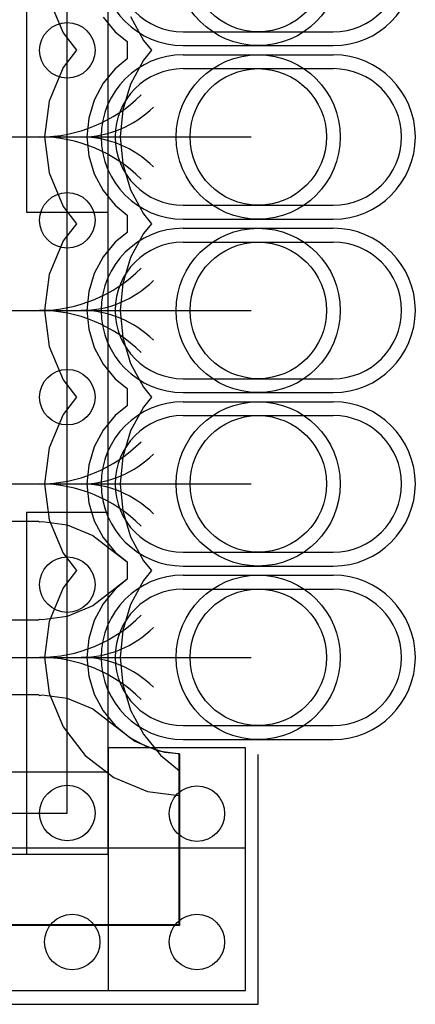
# Model space of a CAD drawing. Extents: x 772.2 to 790.5, y 469.3 to 499.1.
# Tile 8 of 20: x 787.6 to 790.5, y 470.5 to 477.7. Entities that reach past the tile are written whole.
import ezdxf

# ---------------------------------------------------------------- set-up
doc = ezdxf.new("R2010")
doc.units = 0
doc.layers.get('0').update_dxf_attribs({"linetype": 'CONTINUOUS'})
for name, color, linetype in [('BOTTOMLAYER', 5, 'CONTINUOUS'), ('BOTTOMOVERLAY', 54, 'CONTINUOUS'), ('BOTTOMSOLDER', 6, 'CONTINUOUS'), ('KEEPOUTLAYER', 6, 'CONTINUOUS'), ('MIDLAYER1', 16, 'CONTINUOUS'), ('MIDLAYER2', 76, 'CONTINUOUS'), ('MULTILAYER', 9, 'CONTINUOUS'), ('TOPLAYER', 1, 'CONTINUOUS'), ('TOPPASTE', 8, 'CONTINUOUS'), ('TOPSOLDER', 216, 'CONTINUOUS')]:
    doc.layers.add(name, color=color, linetype=linetype)

# ---------------------------------------------------------------- blocks, each defined once
blk = doc.blocks.new('HOLE0_7_2_1X1_1_5')
at = {"layer": 'BOTTOMLAYER'}
for p, q in [((0.499199, 0.499999), (-0.600799, 0.499999)), ((0.499199, -0.499999), (-0.600799, -0.499999))]:
    blk.add_line(p, q, dxfattribs=at)
for centre, start, end in [((-0.600799, 0), 90, -90), ((0.499199, 0), -90, 90)]:
    blk.add_arc(centre, 0.5, start, end, dxfattribs=at)
at = {"layer": 'BOTTOMSOLDER'}
for p, q in [((0.499199, 0.601599), (-0.600799, 0.601599)), ((0.499199, -0.601599), (-0.600799, -0.601599))]:
    blk.add_line(p, q, dxfattribs=at)
for centre, start, end in [((-0.600799, 0), 90, -90), ((0.499199, 0), -90, 90)]:
    blk.add_arc(centre, 0.6016, start, end, dxfattribs=at)
at = {"layer": 'MIDLAYER1'}
for p, q in [((0.499199, 0.499999), (-0.600799, 0.499999)), ((0.499199, -0.499999), (-0.600799, -0.499999))]:
    blk.add_line(p, q, dxfattribs=at)
for centre, start, end in [((-0.600799, 0), 90, -90), ((0.499199, 0), -90, 90)]:
    blk.add_arc(centre, 0.5, start, end, dxfattribs=at)
at = {"layer": 'MIDLAYER2'}
for p, q in [((0.499199, 0.499999), (-0.600799, 0.499999)), ((0.499199, -0.499999), (-0.600799, -0.499999))]:
    blk.add_line(p, q, dxfattribs=at)
for centre, start, end in [((-0.600799, 0), 90, -90), ((0.499199, 0), -90, 90)]:
    blk.add_arc(centre, 0.5, start, end, dxfattribs=at)
at = {"layer": 'MULTILAYER'}
blk.add_circle((-0.0508, 0), 0.5, dxfattribs=at)
at = {"layer": 'TOPLAYER'}
blk.add_circle((-0.0508, 0), 0.5, dxfattribs=at)
at = {"layer": 'TOPSOLDER'}
blk.add_circle((-0.0508, 0), 0.6016, dxfattribs=at)
blk = doc.blocks.new('HOLE0_7_2_1X1_1_6')
at = {"layer": 'BOTTOMLAYER'}
for p, q in [((0.499199, 0.499999), (-0.600799, 0.499999)), ((0.499199, -0.499999), (-0.600799, -0.499999))]:
    blk.add_line(p, q, dxfattribs=at)
for centre, start, end in [((-0.600799, 0), 90, -90), ((0.499199, 0), -90, 90)]:
    blk.add_arc(centre, 0.5, start, end, dxfattribs=at)
at = {"layer": 'BOTTOMSOLDER'}
for p, q in [((0.499199, 0.601599), (-0.600799, 0.601599)), ((0.499199, -0.601599), (-0.600799, -0.601599))]:
    blk.add_line(p, q, dxfattribs=at)
for centre, start, end in [((-0.600799, 0), 90, -90), ((0.499199, 0), -90, 90)]:
    blk.add_arc(centre, 0.6016, start, end, dxfattribs=at)
at = {"layer": 'MIDLAYER1'}
for p, q in [((0.499199, 0.499999), (-0.600799, 0.499999)), ((0.499199, -0.499999), (-0.600799, -0.499999))]:
    blk.add_line(p, q, dxfattribs=at)
for centre, start, end in [((-0.600799, 0), 90, -90), ((0.499199, 0), -90, 90)]:
    blk.add_arc(centre, 0.5, start, end, dxfattribs=at)
at = {"layer": 'MIDLAYER2'}
for p, q in [((0.499199, 0.499999), (-0.600799, 0.499999)), ((0.499199, -0.499999), (-0.600799, -0.499999))]:
    blk.add_line(p, q, dxfattribs=at)
for centre, start, end in [((-0.600799, 0), 90, -90), ((0.499199, 0), -90, 90)]:
    blk.add_arc(centre, 0.5, start, end, dxfattribs=at)
at = {"layer": 'MULTILAYER'}
blk.add_circle((-0.0508, 0), 0.5, dxfattribs=at)
at = {"layer": 'TOPLAYER'}
blk.add_circle((-0.0508, 0), 0.5, dxfattribs=at)
at = {"layer": 'TOPSOLDER'}
blk.add_circle((-0.0508, 0), 0.6016, dxfattribs=at)
blk = doc.blocks.new('HOLE0_7_2_1X1_1_7')
at = {"layer": 'BOTTOMLAYER'}
for p, q in [((0.499199, 0.499999), (-0.600799, 0.499999)), ((0.499199, -0.499999), (-0.600799, -0.499999))]:
    blk.add_line(p, q, dxfattribs=at)
for centre, start, end in [((-0.600799, 0), 90, -90), ((0.499199, 0), -90, 90)]:
    blk.add_arc(centre, 0.5, start, end, dxfattribs=at)
at = {"layer": 'BOTTOMSOLDER'}
for p, q in [((0.499199, 0.601599), (-0.600799, 0.601599)), ((0.499199, -0.601599), (-0.600799, -0.601599))]:
    blk.add_line(p, q, dxfattribs=at)
for centre, start, end in [((-0.600799, 0), 90, -90), ((0.499199, 0), -90, 90)]:
    blk.add_arc(centre, 0.6016, start, end, dxfattribs=at)
at = {"layer": 'MIDLAYER1'}
for p, q in [((0.499199, 0.499999), (-0.600799, 0.499999)), ((0.499199, -0.499999), (-0.600799, -0.499999))]:
    blk.add_line(p, q, dxfattribs=at)
for centre, start, end in [((-0.600799, 0), 90, -90), ((0.499199, 0), -90, 90)]:
    blk.add_arc(centre, 0.5, start, end, dxfattribs=at)
at = {"layer": 'MIDLAYER2'}
for p, q in [((0.499199, 0.499999), (-0.600799, 0.499999)), ((0.499199, -0.499999), (-0.600799, -0.499999))]:
    blk.add_line(p, q, dxfattribs=at)
for centre, start, end in [((-0.600799, 0), 90, -90), ((0.499199, 0), -90, 90)]:
    blk.add_arc(centre, 0.5, start, end, dxfattribs=at)
at = {"layer": 'MULTILAYER'}
blk.add_circle((-0.0508, 0), 0.5, dxfattribs=at)
at = {"layer": 'TOPLAYER'}
blk.add_circle((-0.0508, 0), 0.5, dxfattribs=at)
at = {"layer": 'TOPSOLDER'}
blk.add_circle((-0.0508, 0), 0.6016, dxfattribs=at)
blk = doc.blocks.new('HOLE0_7_2_1X1_1_8')
at = {"layer": 'BOTTOMLAYER'}
for p, q in [((0.499199, 0.499999), (-0.600799, 0.499999)), ((0.499199, -0.499999), (-0.600799, -0.499999))]:
    blk.add_line(p, q, dxfattribs=at)
for centre, start, end in [((-0.600799, 0), 90, -90), ((0.499199, 0), -90, 90)]:
    blk.add_arc(centre, 0.5, start, end, dxfattribs=at)
at = {"layer": 'BOTTOMSOLDER'}
for p, q in [((0.499199, 0.601599), (-0.600799, 0.601599)), ((0.499199, -0.601599), (-0.600799, -0.601599))]:
    blk.add_line(p, q, dxfattribs=at)
for centre, start, end in [((-0.600799, 0), 90, -90), ((0.499199, 0), -90, 90)]:
    blk.add_arc(centre, 0.6016, start, end, dxfattribs=at)
at = {"layer": 'MIDLAYER1'}
for p, q in [((0.499199, 0.499999), (-0.600799, 0.499999)), ((0.499199, -0.499999), (-0.600799, -0.499999))]:
    blk.add_line(p, q, dxfattribs=at)
for centre, start, end in [((-0.600799, 0), 90, -90), ((0.499199, 0), -90, 90)]:
    blk.add_arc(centre, 0.5, start, end, dxfattribs=at)
at = {"layer": 'MIDLAYER2'}
for p, q in [((0.499199, 0.499999), (-0.600799, 0.499999)), ((0.499199, -0.499999), (-0.600799, -0.499999))]:
    blk.add_line(p, q, dxfattribs=at)
for centre, start, end in [((-0.600799, 0), 90, -90), ((0.499199, 0), -90, 90)]:
    blk.add_arc(centre, 0.5, start, end, dxfattribs=at)
at = {"layer": 'MULTILAYER'}
blk.add_circle((-0.0508, 0), 0.5, dxfattribs=at)
at = {"layer": 'TOPLAYER'}
blk.add_circle((-0.0508, 0), 0.5, dxfattribs=at)
at = {"layer": 'TOPSOLDER'}
blk.add_circle((-0.0508, 0), 0.6016, dxfattribs=at)
blk = doc.blocks.new('HOLE0_7_2_1X1_1_53')
at = {"layer": 'BOTTOMLAYER'}
for p, q in [((0.499199, 0.499999), (-0.600799, 0.499999)), ((0.499199, -0.499999), (-0.600799, -0.499999))]:
    blk.add_line(p, q, dxfattribs=at)
for centre, start, end in [((-0.600799, 0), 90, -90), ((0.499199, 0), -90, 90)]:
    blk.add_arc(centre, 0.5, start, end, dxfattribs=at)
at = {"layer": 'BOTTOMSOLDER'}
for p, q in [((0.499199, 0.601599), (-0.600799, 0.601599)), ((0.499199, -0.601599), (-0.600799, -0.601599))]:
    blk.add_line(p, q, dxfattribs=at)
for centre, start, end in [((-0.600799, 0), 90, -90), ((0.499199, 0), -90, 90)]:
    blk.add_arc(centre, 0.6016, start, end, dxfattribs=at)
at = {"layer": 'MIDLAYER1'}
for p, q in [((0.499199, 0.499999), (-0.600799, 0.499999)), ((0.499199, -0.499999), (-0.600799, -0.499999))]:
    blk.add_line(p, q, dxfattribs=at)
for centre, start, end in [((-0.600799, 0), 90, -90), ((0.499199, 0), -90, 90)]:
    blk.add_arc(centre, 0.5, start, end, dxfattribs=at)
at = {"layer": 'MIDLAYER2'}
for p, q in [((0.499199, 0.499999), (-0.600799, 0.499999)), ((0.499199, -0.499999), (-0.600799, -0.499999))]:
    blk.add_line(p, q, dxfattribs=at)
for centre, start, end in [((-0.600799, 0), 90, -90), ((0.499199, 0), -90, 90)]:
    blk.add_arc(centre, 0.5, start, end, dxfattribs=at)
at = {"layer": 'MULTILAYER'}
blk.add_circle((-0.0508, 0), 0.5, dxfattribs=at)
at = {"layer": 'TOPLAYER'}
blk.add_circle((-0.0508, 0), 0.5, dxfattribs=at)
at = {"layer": 'TOPSOLDER'}
blk.add_circle((-0.0508, 0), 0.6016, dxfattribs=at)

msp = doc.modelspace()

# ---------------------------------------------------------------- linework, layer by layer
at = {"layer": 'BOTTOMLAYER'}
for p, q in [((787.821747, 477.841059), (787.923316, 477.595852)), ((787.923316, 477.595852), (788.020499, 477.4692)), ((788.020499, 477.4692), (787.923316, 477.342548)), ((787.923316, 477.342548), (787.821747, 477.097341)), ((787.821747, 477.097341), (787.787104, 476.8342)), ((787.787104, 476.8342), (787.821747, 476.571059)), ((787.821747, 476.571059), (787.923316, 476.325852)), ((787.923316, 476.325852), (788.020499, 476.1992)), ((788.020499, 476.1992), (787.923316, 476.072548)), ((787.923316, 476.072548), (787.821747, 475.827341)), ((787.821747, 475.827341), (787.787104, 475.5642)), ((787.787104, 475.5642), (787.821747, 475.301059)), ((787.821747, 475.301059), (787.923316, 475.055852)), ((787.923316, 475.055852), (788.020499, 474.9292)), ((788.020499, 474.9292), (787.923316, 474.802548)), ((787.923316, 474.802548), (787.821747, 474.557341)), ((787.821747, 474.557341), (787.787104, 474.2942)), ((787.787104, 474.2942), (787.821747, 474.031059)), ((787.821747, 474.031059), (787.923316, 473.785852)), ((787.923316, 473.785852), (788.020499, 473.6592)), ((788.020499, 473.6592), (787.923316, 473.532548)), ((787.923316, 473.532548), (787.821747, 473.287341)), ((787.821747, 473.287341), (787.787104, 473.0242)), ((787.787104, 473.0242), (787.821747, 472.761059)), ((787.821747, 472.761059), (787.923316, 472.515852)), ((787.923316, 472.515852), (788.084888, 472.305289)), ((788.084888, 472.305289), (788.295452, 472.143717)), ((788.295452, 472.143717), (788.540658, 472.042147)), ((788.540658, 472.042147), (788.771102, 472.011809)), ((788.771102, 472.011809), (788.771102, 471.066896)), ((788.771102, 471.066896), (786.815803, 471.066896))]:
    msp.add_line(p, q, dxfattribs=at)
for centre in [(787.953799, 477.4684), (787.953799, 476.2238), (787.953799, 474.9292), (787.953799, 473.5568), (787.953799, 471.8842), (788.904198, 471.8804), (787.989798, 470.9406), (788.904198, 470.9406)]:
    msp.add_circle(centre, 0.2032, dxfattribs=at)
at = {"layer": 'BOTTOMOVERLAY'}
for p, q in [((788.253793, 471.584203), (788.253793, 492.284197)), ((788.253796, 472.363), (788.253796, 470.585)), ((789.259798, 472.363), (788.253796, 472.363)), ((789.259798, 470.585), (789.259798, 472.363)), ((774.4538, 471.584203), (788.253793, 471.584203)), ((789.259798, 471.6264), (786.694398, 471.6264)), ((789.259798, 470.585), (789.259798, 471.6264)), ((786.694398, 470.585), (789.259798, 470.585)), ((788.253796, 470.585), (789.259798, 470.585))]:
    msp.add_line(p, q, dxfattribs=at)
at = {"layer": 'KEEPOUTLAYER'}
for p, q in [((789.353798, 470.4842), (789.353798, 472.313)), ((786.8158, 470.4842), (789.353798, 470.4842))]:
    msp.add_line(p, q, dxfattribs=at)
at = {"layer": 'MIDLAYER1'}
for p, q in [((788.21628, 477.711633), (788.304156, 477.604557)), ((788.304156, 477.604557), (788.391713, 477.5327)), ((788.391713, 477.5327), (788.391713, 477.4057)), ((788.391713, 477.4057), (788.304156, 477.333843)), ((788.304156, 477.333843), (788.21628, 477.226767)), ((788.21628, 477.226767), (788.150984, 477.104606)), ((788.150984, 477.104606), (788.110773, 476.972051)), ((788.110773, 476.972051), (788.097197, 476.8342)), ((788.097197, 476.8342), (788.110773, 476.696349)), ((788.110773, 476.696349), (788.150984, 476.563794)), ((788.150984, 476.563794), (788.21628, 476.441633)), ((788.21628, 476.441633), (788.304156, 476.334557)), ((788.304156, 476.334557), (788.391713, 476.2627)), ((788.391713, 476.2627), (788.391713, 476.1357)), ((788.391713, 476.1357), (788.304156, 476.063843)), ((788.304156, 476.063843), (788.21628, 475.956767)), ((788.21628, 475.956767), (788.150984, 475.834606)), ((788.150984, 475.834606), (788.110773, 475.702051)), ((788.110773, 475.702051), (788.097197, 475.5642)), ((788.097197, 475.5642), (788.110773, 475.426349)), ((788.110773, 475.426349), (788.150984, 475.293794)), ((788.150984, 475.293794), (788.21628, 475.171633)), ((788.21628, 475.171633), (788.304156, 475.064557)), ((788.304156, 475.064557), (788.391713, 474.9927)), ((788.391713, 474.9927), (788.391713, 474.8657)), ((788.391713, 474.8657), (788.304156, 474.793843)), ((788.304156, 474.793843), (788.21628, 474.686767)), ((788.21628, 474.686767), (788.150984, 474.564606)), ((788.150984, 474.564606), (788.110773, 474.432051)), ((788.110773, 474.432051), (788.097197, 474.2942)), ((788.097197, 474.2942), (788.110773, 474.156349)), ((788.110773, 474.156349), (788.150984, 474.023794)), ((788.150984, 474.023794), (788.21628, 473.901633)), ((788.21628, 473.901633), (788.304156, 473.794557)), ((788.304156, 473.794557), (788.391713, 473.7227)), ((788.391713, 473.7227), (788.391713, 473.5957)), ((788.391713, 473.5957), (788.304156, 473.523843)), ((788.304156, 473.523843), (788.21628, 473.416767)), ((788.21628, 473.416767), (788.150984, 473.294606)), ((788.150984, 473.294606), (788.110773, 473.162051)), ((788.110773, 473.162051), (788.097197, 473.0242)), ((788.097197, 473.0242), (788.110773, 472.886349)), ((788.110773, 472.886349), (788.150984, 472.753794)), ((788.150984, 472.753794), (788.21628, 472.631633)), ((788.21628, 472.631633), (788.304156, 472.524557)), ((788.304156, 472.524557), (788.411232, 472.43668)), ((788.411232, 472.43668), (788.533394, 472.371384)), ((788.533394, 472.371384), (788.665949, 472.331174)), ((788.665949, 472.331174), (788.771166, 472.32081)), ((788.771166, 472.32081), (788.777366, 472.312997)), ((788.777366, 472.312997), (788.777366, 471.060633)), ((788.777366, 471.060633), (786.8158, 471.060633))]:
    msp.add_line(p, q, dxfattribs=at)
for centre in [(787.953799, 477.4684), (787.953799, 476.2238), (787.953799, 474.9292), (787.953799, 473.5568), (787.953799, 471.8842), (788.904198, 471.8804), (787.989798, 470.9406), (788.904198, 470.9406)]:
    msp.add_circle(centre, 0.2032, dxfattribs=at)
at = {"layer": 'MIDLAYER2'}
for p, q in [((787.305598, 476.8342), (789.303001, 476.8342)), ((786.670598, 475.5642), (789.303001, 475.5642)), ((785.883198, 474.2942), (789.303001, 474.2942)), ((785.995832, 474.022275), (787.743825, 474.022275)), ((787.743825, 474.022275), (787.749992, 474.016106)), ((787.749992, 474.016106), (787.749992, 474.016106)), ((787.749992, 474.016106), (787.749994, 474.016103)), ((787.749994, 474.016103), (787.749994, 474.016103)), ((787.749994, 474.016103), (787.749994, 474.0161)), ((787.749994, 474.0161), (787.749994, 474.016103)), ((787.749994, 474.016103), (787.749997, 474.0161)), ((787.749997, 474.016103), (787.750698, 474.016194)), ((787.749997, 474.0161), (787.749997, 474.016103)), ((787.749997, 474.016103), (787.749997, 474.016103)), ((787.749997, 474.016103), (787.749997, 474.016103)), ((787.750698, 474.016194), (787.750695, 474.016197)), ((787.750695, 474.016197), (787.750698, 474.016197)), ((787.750698, 474.016197), (787.770418, 474.018793)), ((787.750698, 474.016197), (787.750698, 474.016197)), ((787.770418, 474.018793), (787.952155, 473.994869)), ((787.952155, 473.994869), (788.14054, 473.916837)), ((788.14054, 473.916837), (788.302155, 473.792824)), ((788.302155, 473.792824), (788.302271, 473.792672)), ((788.302271, 473.792672), (788.39346, 473.7227)), ((788.39346, 473.7227), (788.39346, 473.5957)), ((788.302155, 473.525576), (788.14054, 473.401563)), ((788.302271, 473.525728), (788.302155, 473.525576)), ((788.39346, 473.5957), (788.302271, 473.525728)), ((788.14054, 473.401563), (787.952155, 473.323531)), ((787.952155, 473.323531), (787.770418, 473.299607)), ((787.743825, 473.296125), (785.7236, 473.296125)), ((787.749994, 473.302297), (787.743825, 473.296125)), ((787.749994, 473.302297), (787.749992, 473.302297)), ((787.749992, 473.302297), (787.749994, 473.302297)), ((787.749997, 473.3023), (787.749994, 473.302297)), ((787.749994, 473.302297), (787.749994, 473.3023)), ((787.749994, 473.3023), (787.749994, 473.302297)), ((787.749994, 473.302297), (787.749994, 473.302297)), ((787.749997, 473.302297), (787.749997, 473.3023)), ((787.750185, 473.302272), (787.749997, 473.302297)), ((787.750695, 473.302206), (787.750185, 473.302272)), ((787.750695, 473.302203), (787.750695, 473.302206)), ((787.770418, 473.299607), (787.750695, 473.302203)), ((787.750695, 473.302203), (787.750695, 473.302203)), ((787.750695, 473.302203), (787.750695, 473.302203)), ((787.750695, 473.302203), (787.750695, 473.302203)), ((785.7236, 473.0242), (789.303001, 473.0242)), ((785.836234, 472.752275), (787.743825, 472.752275)), ((787.743825, 472.752275), (787.749992, 472.746106)), ((787.749992, 472.746106), (787.749992, 472.746106)), ((787.749992, 472.746106), (787.749994, 472.746103)), ((787.749994, 472.746103), (787.749994, 472.746103)), ((787.749994, 472.746103), (787.749994, 472.7461)), ((787.749994, 472.7461), (787.749994, 472.746103)), ((787.749994, 472.746103), (787.749997, 472.7461)), ((787.749997, 472.746103), (787.750698, 472.746194)), ((787.749997, 472.7461), (787.749997, 472.746103)), ((787.749997, 472.746103), (787.749997, 472.746103)), ((787.749997, 472.746103), (787.749997, 472.746103)), ((787.750698, 472.746194), (787.750695, 472.746197)), ((787.750695, 472.746197), (787.750698, 472.746197)), ((787.750698, 472.746197), (787.770418, 472.748793)), ((787.750698, 472.746197), (787.750698, 472.746197)), ((787.770418, 472.748793), (787.952155, 472.724869)), ((787.952155, 472.724869), (788.14054, 472.646837)), ((788.14054, 472.646837), (788.302155, 472.522824)), ((788.302155, 472.522824), (788.302271, 472.522672)), ((788.302271, 472.522672), (788.449167, 472.409957)), ((788.449167, 472.409957), (788.620229, 472.339101)), ((788.620229, 472.339101), (788.766164, 472.319888)), ((788.766164, 472.319888), (788.771102, 472.312997)), ((788.771102, 472.312997), (788.771102, 471.066896)), ((788.771102, 471.066896), (786.8158, 471.066896))]:
    msp.add_line(p, q, dxfattribs=at)
for centre in [(787.953799, 477.4684), (787.953799, 476.2238), (787.953799, 474.9292), (787.953799, 473.5568), (787.953799, 471.8842), (788.904198, 471.8804), (787.989798, 470.9406), (788.904198, 470.9406)]:
    msp.add_circle(centre, 0.2032, dxfattribs=at)
for centre, radius, start, end in [((787.749997, 477.888003), 1.053803, 270, 315), ((788.056603, 477.581397), 0.747197, 270, 315), ((787.749997, 475.780397), 1.053803, 45, 90), ((788.056603, 476.087003), 0.747197, 45, 90), ((787.749997, 476.618003), 1.053803, 270, 315), ((788.056603, 476.311397), 0.747197, 270, 315), ((787.749997, 474.510397), 1.053803, 45, 90), ((788.056603, 474.817003), 0.747197, 45, 90), ((787.749997, 475.348003), 1.053803, 270, 315), ((788.056603, 475.041397), 0.747197, 270, 315), ((787.749997, 473.240397), 1.053803, 45, 90), ((788.056603, 473.547003), 0.747197, 45, 90), ((787.749997, 474.078003), 1.053803, 270, 315), ((788.056603, 473.771397), 0.747197, 270, 315), ((787.749997, 471.970397), 1.053803, 45, 90), ((788.056603, 472.277003), 0.747197, 45, 90)]:
    msp.add_arc(centre, radius, start, end, dxfattribs=at)
at = {"layer": 'MULTILAYER'}
for centre in [(787.953799, 477.4684), (787.953799, 476.2238), (787.953799, 474.9292), (787.953799, 473.5568), (787.953799, 471.8842), (788.904198, 471.8804), (787.989798, 470.9406), (788.904198, 470.9406)]:
    msp.add_circle(centre, 0.2032, dxfattribs=at)
at = {"layer": 'TOPLAYER'}
for p, q in [((787.953799, 474.9292), (787.953799, 478.7138)), ((788.418027, 477.716588), (788.511626, 477.541476)), ((788.511626, 477.541476), (788.57094, 477.4692)), ((788.57094, 477.4692), (788.511626, 477.396924)), ((788.511626, 477.396924), (788.418027, 477.221812)), ((788.418027, 477.221812), (788.360387, 477.031802)), ((788.360387, 477.031802), (788.340925, 476.8342)), ((788.340925, 476.8342), (788.360387, 476.636598)), ((788.360387, 476.636598), (788.418027, 476.446588)), ((788.418027, 476.446588), (788.511626, 476.271476)), ((788.511626, 476.271476), (788.57094, 476.1992)), ((788.57094, 476.1992), (788.511626, 476.126924)), ((788.511626, 476.126924), (788.418027, 475.951812)), ((788.418027, 475.951812), (788.360387, 475.761802)), ((788.360387, 475.761802), (788.340925, 475.5642)), ((788.340925, 475.5642), (788.360387, 475.366598)), ((788.360387, 475.366598), (788.418027, 475.176588)), ((788.418027, 475.176588), (788.511626, 475.001476)), ((788.511626, 475.001476), (788.57094, 474.9292)), ((787.953799, 471.8842), (787.953799, 474.9292)), ((788.57094, 474.9292), (788.511626, 474.856924)), ((788.511626, 474.856924), (788.418027, 474.681812)), ((788.418027, 474.681812), (788.360387, 474.491802)), ((788.360387, 474.491802), (788.340925, 474.2942)), ((788.340925, 474.2942), (788.360387, 474.096598)), ((788.360387, 474.096598), (788.418027, 473.906588)), ((788.418027, 473.906588), (788.511626, 473.731476)), ((788.511626, 473.731476), (788.57094, 473.6592)), ((788.57094, 473.6592), (788.511626, 473.586924)), ((788.511626, 473.586924), (788.418027, 473.411812)), ((788.418027, 473.411812), (788.360387, 473.221802)), ((788.360387, 473.221802), (788.340925, 473.0242)), ((788.340925, 473.0242), (788.360387, 472.826598)), ((788.360387, 472.826598), (788.418027, 472.636588)), ((788.418027, 472.636588), (788.511626, 472.461476)), ((788.511626, 472.461476), (788.63759, 472.307989)), ((788.63759, 472.307989), (788.777366, 472.193277)), ((788.777366, 472.193277), (788.777366, 471.060633)), ((785.4442, 471.8842), (787.953799, 471.8842)), ((788.777366, 471.060633), (786.8158, 471.060633))]:
    msp.add_line(p, q, dxfattribs=at)
for centre in [(787.953799, 477.4684), (787.953799, 476.2238), (787.953799, 474.9292), (787.953799, 473.5568), (787.953799, 471.8842), (788.904198, 471.8804), (787.989798, 470.9406), (788.904198, 470.9406)]:
    msp.add_circle(centre, 0.2032, dxfattribs=at)
at = {"layer": 'TOPPASTE'}
for p, q in [((787.653799, 478.784204), (787.653799, 476.284199)), ((788.253798, 476.284199), (788.253798, 478.784204)), ((787.653799, 476.284199), (788.253798, 476.284199)), ((787.653799, 474.084205), (787.653799, 471.5842)), ((788.253798, 474.084205), (787.653799, 474.084205)), ((788.253798, 471.5842), (788.253798, 474.084205)), ((788.253796, 472.184202), (786.2538, 472.184202)), ((788.253796, 471.584203), (788.253796, 472.184202)), ((786.2538, 471.584203), (788.253796, 471.584203)), ((787.653799, 471.5842), (788.253798, 471.5842))]:
    msp.add_line(p, q, dxfattribs=at)
at = {"layer": 'TOPSOLDER'}
for p, q in [((787.653799, 478.784204), (787.653799, 476.284199)), ((788.253798, 476.284199), (788.253798, 478.784204)), ((787.653799, 476.284199), (788.253798, 476.284199)), ((787.653799, 474.084205), (787.653799, 471.5842)), ((788.253798, 474.084205), (787.653799, 474.084205)), ((788.253798, 471.5842), (788.253798, 474.084205)), ((788.253796, 472.184202), (786.2538, 472.184202)), ((788.253796, 471.584203), (788.253796, 472.184202)), ((786.2538, 471.584203), (788.253796, 471.584203)), ((787.653799, 471.5842), (788.253798, 471.5842))]:
    msp.add_line(p, q, dxfattribs=at)

# ---------------------------------------------------------------- block references
at = {"rotation": 180}
for name, p in [('HOLE0_7_2_1X1_1_53', (789.303001, 478.1042)), ('HOLE0_7_2_1X1_1_5', (789.303001, 476.8342)), ('HOLE0_7_2_1X1_1_6', (789.303001, 475.5642)), ('HOLE0_7_2_1X1_1_7', (789.303001, 474.2942)), ('HOLE0_7_2_1X1_1_8', (789.303001, 473.0242))]:
    msp.add_blockref(name, p, dxfattribs=at)

doc.saveas('drawing.dxf')
